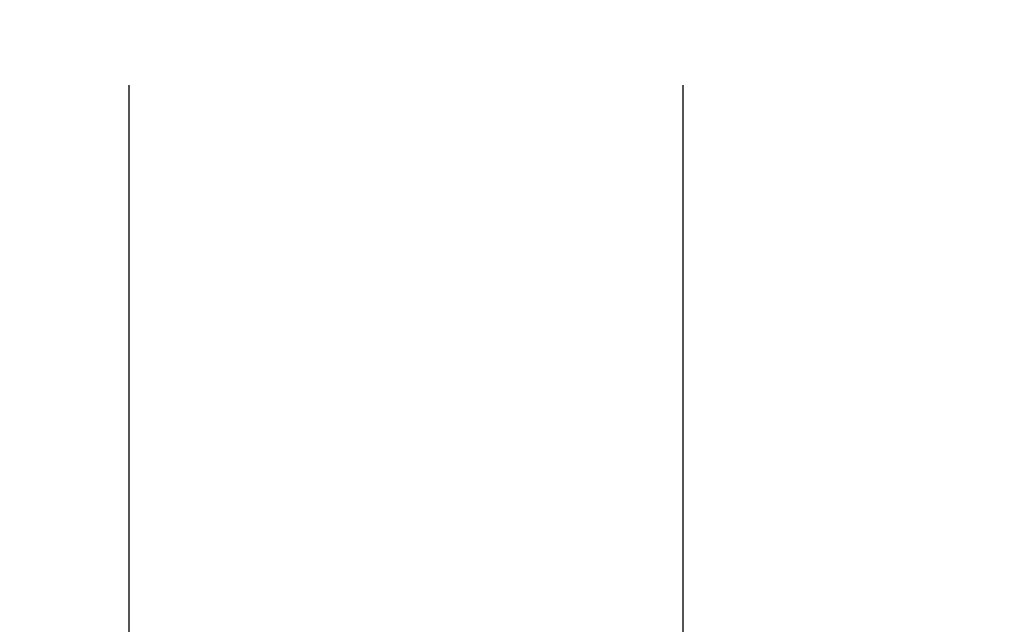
# Model space of a CAD drawing. Header units: inches. Extents: x 0.1 to 87.3, y 0.1 to 33.9.
# Tile 11 of 174: x 5.4 to 7.9, y 19.2 to 20.8. Entities that reach past the tile are written whole.
import ezdxf

# ---------------------------------------------------------------- set-up
doc = ezdxf.new("R2010")
doc.units = ezdxf.units.IN
doc.header["$MEASUREMENT"] = 0
doc.layers.add('DIMENSIONS', color=171, linetype='Continuous')
doc.styles.add('SLDTEXTSTYLE0', font='TXT', dxfattribs={"width": 0.75})
doc.dimstyles.new('SLDDIMSTYLE7', dxfattribs={"dimtxt": 0.125, "dimasz": 0.13, "dimexe": 0, "dimexo": 0.0625, "dimgap": 0.03125, "dimtad": 0, "dimtih": 1, "dimtoh": 1, "dimdec": 1, "dimrnd": 1e-09, "dimzin": 12, "dimdsep": 46, "dimtxsty": 'SLDTEXTSTYLE0', "dimsah": 1, "dimcen": 0.09, "dimadec": 0, "dimazin": 3, "dimtfac": 1, "dimtdec": 1, "dimtofl": 0, "dimtmove": 0, "dimatfit": 3, "dimfxl": 1, "dimfrac": 2, "dimtolj": 1, "dimtzin": 12, "dimarcsym": 0})

# ---------------------------------------------------------------- blocks, each defined once
blk = doc.blocks.new('_D_10')
at = {"layer": 'DIMENSIONS'}
for p, q in [((2.8197, 20.8042), (2.8197, 14.5427)), ((48.3846, 20.3884), (48.3846, 14.5427)), ((2.8197, 14.6677), (27.4208, 14.6677)), ((48.3846, 14.6677), (27.7909, 14.6677))]:
    blk.add_line(p, q, dxfattribs=at)
for centre, start, end in [((27.6426, 14.655), 153.4349, 206.5651), ((27.569, 14.655), 333.4349, 26.5651)]:
    blk.add_arc(centre, 0.2219, start, end, dxfattribs=at)
for points in [[(2.8197, 14.6677), (2.9497, 14.6477), (2.9497, 14.6877)], [(48.3846, 14.6677), (48.2546, 14.6877), (48.2546, 14.6477)]]:
    blk.add_solid(points, dxfattribs=at)
at = {"layer": 'DIMENSIONS', "insert": (27.4442, 14.7169), "char_height": 0.125, "attachment_point": 1, "style": 'SLDTEXTSTYLE0'}
blk.add_mtext('45.6', dxfattribs=at)

msp = doc.modelspace()

# ---------------------------------------------------------------- linework, layer by layer
at = {"color": 7, "linetype": 'Continuous'}
for p, q in [((5.63457, 16.36386), (5.63457, 20.59835)), ((7.05957, 16.36386), (7.05957, 20.59835))]:
    msp.add_line(p, q, dxfattribs=at)

# ---------------------------------------------------------------- dimensions: what is measured, and where the dimension line sits
at = {"layer": 'DIMENSIONS'}
dim = msp.add_linear_dim(base=(2.81968, 14.66772), p1=(48.38457, 20.43835), p2=(2.81968, 20.85419), angle=0, text='(<>)', dimstyle='SLDDIMSTYLE7', dxfattribs=at)
dim.commit()
dim.dimension.update_dxf_attribs({"geometry": '_D_10', "text_midpoint": (27.60583, 14.66772), "dimtype": 160})

doc.saveas('drawing.dxf')
